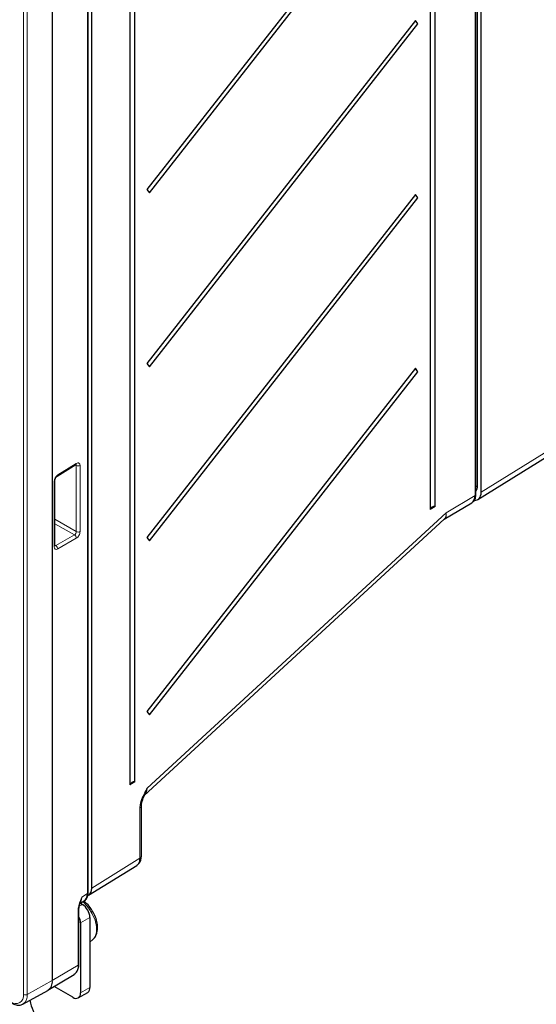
# Paper-space layout 'Blatt4' of a CAD drawing. Header units: millimetres. Extents: x 5 to 418, y 2 to 292.
# Tile 60 of 75: x 308 to 346, y 108 to 181. Entities that reach past the tile are written whole.
import ezdxf

# ---------------------------------------------------------------- set-up
doc = ezdxf.new("R2010")
doc.units = ezdxf.units.MM

psp = doc.layouts.new('Blatt4')

# ---------------------------------------------------------------- linework, layer by layer
at = {"color": 7, "linetype": 'Continuous', "lineweight": 18}
for p, q in [((341.874, 145.728), (341.874, 230.995)), ((312.741, 115.828), (312.741, 219.317)), ((307.945, 108.258), (307.945, 216.695)), ((308.226, 216.693), (308.226, 108.257)), ((342.323, 145.964), (348.239, 149.643)), ((310.513, 147.276), (311.903, 148.135)), ((311.9, 147.976), (311.824, 148.02)), ((311.9, 143.014), (311.9, 147.976)), ((312.186, 147.977), (312.186, 143.015)), ((310.24, 141.881), (310.24, 146.786)), ((341.93, 146.379), (342.046, 146.445)), ((339.691, 144.422), (341.874, 145.728)), ((317.226, 123.752), (339.691, 144.422)), ((310.296, 143.94), (311.9, 143.014)), ((311.761, 142.765), (310.296, 143.61)), ((310.372, 141.963), (311.761, 142.765)), ((310.296, 142.006), (310.372, 141.963)), ((311.903, 142.52), (310.513, 141.718)), ((316.68, 118.487), (316.68, 122.263)), ((313.064, 116.25), (316.68, 118.487)), ((312.32, 115.568), (312.741, 115.828)), ((312.047, 110.465), (312.047, 114.61)), ((312.125, 114.88), (312.362, 115.016)), ((312.22, 113.628), (312.927, 114.037)), ((312.047, 110.465), (310.099, 109.301)), ((308.226, 108.257), (310.099, 109.301)), ((312.22, 108.37), (312.927, 108.778))]:
    psp.add_line(p, q, dxfattribs=at)
at = {"color": 7, "linetype": 'Continuous', "lineweight": 25}
for p, q in [((341.93, 145.808), (341.93, 231.075)), ((342.046, 146.445), (342.046, 231.039)), ((342.323, 145.964), (342.323, 231.2)), ((338.857, 144.903), (338.857, 228.517)), ((338.49, 228.297), (338.49, 144.683)), ((312.798, 115.908), (312.798, 219.397)), ((313.064, 116.25), (313.064, 219.449)), ((310.099, 217.738), (310.099, 109.301)), ((315.932, 215.455), (315.932, 124.003)), ((316.3, 124.222), (316.3, 215.675)), ((337.392, 194.469), (317.216, 168.701)), ((317.397, 168.441), (337.573, 194.209)), ((337.392, 181.404), (317.216, 155.636)), ((337.573, 181.144), (337.392, 181.404)), ((317.397, 155.376), (337.573, 181.144)), ((317.216, 168.701), (317.397, 168.441)), ((337.392, 168.339), (317.216, 142.571)), ((317.397, 142.312), (337.573, 168.08)), ((337.573, 168.08), (337.392, 168.339)), ((317.216, 155.636), (317.397, 155.376)), ((337.392, 155.275), (317.216, 129.507)), ((337.573, 155.015), (337.392, 155.275)), ((317.397, 129.247), (337.573, 155.015)), ((342.086, 145.422), (348.007, 149.104)), ((310.475, 147.186), (311.864, 148.045)), ((310.296, 141.961), (310.296, 146.866)), ((339.549, 143.936), (341.63, 145.181)), ((338.857, 144.903), (338.49, 144.683)), ((316.996, 123.186), (339.55, 143.937)), ((317.216, 142.571), (317.397, 142.312)), ((317.216, 129.507), (317.397, 129.247)), ((316.3, 124.222), (315.932, 124.003)), ((316.792, 118.648), (316.792, 122.423)), ((312.826, 115.707), (316.444, 117.946)), ((312.103, 110.546), (312.103, 114.69)), ((312.181, 115.086), (312.504, 115.286)), ((312.21, 115.104), (312.362, 115.016)), ((312.219, 115.21), (312.228, 115.234)), ((312.927, 114.037), (312.927, 108.778)), ((312.22, 113.628), (312.22, 108.37)), ((312.927, 112.175), (313.154, 112.381)), ((309.777, 108.574), (311.735, 109.761)), ((311.735, 109.761), (311.759, 109.776)), ((311.655, 108.043), (310.244, 108.857)), ((307.894, 107.54), (309.758, 108.563)), ((312.055, 108.004), (312.762, 108.412))]:
    psp.add_line(p, q, dxfattribs=at)
at = {"color": 7, "linetype": 'Continuous', "lineweight": 18, "flags": 128}
psp.add_lwpolyline([(313.154, 112.381), (313.311, 112.589), (313.415, 112.94), (313.415, 113.369), (313.311, 113.84), (313.11, 114.317), (312.829, 114.759), (312.492, 115.132), (312.394, 115.217)], dxfattribs=at)
at = {"color": 7, "linetype": 'Continuous', "lineweight": 25, "flags": 128}
psp.add_lwpolyline([(307.911, 107.549), (307.904, 107.545), (307.894, 107.54)], dxfattribs=at)
at = {"color": 7, "linetype": 'Continuous', "lineweight": 25}
for centre, radius, start, end in [((337.87, 181.576), 0.524, 200.96265, 235.49902), ((337.87, 168.512), 0.524, 200.96265, 235.49902), ((337.87, 155.447), 0.524, 200.96265, 235.49902), ((341.325, 146.411), 0.721, 326.99473, 2.70669), ((341.832, 145.817), 0.099, 295.40964, 354.64502), ((338.814, 144.558), 0.348, 82.88227, 158.89699), ((316.256, 123.877), 0.348, 82.88227, 158.89699), ((311.699, 113.981), 1.229, 2.60548, 57.39452), ((311.098, 113.594), 1.122, 1.76861, 26.50348), ((309.342, 109.203), 0.764, 303.00067, 7.36088), ((312.547, 108.73), 0.384, 304.05635, 7.25583), ((311.875, 108.314), 0.349, 230.79671, 9.21404), ((312.592, 108.763), 4.294, 192.69799, 237.23752)]:
    psp.add_arc(centre, radius, start, end, dxfattribs=at)
at = {"color": 7, "linetype": 'Continuous', "lineweight": 18}
for centre, radius, start, end in [((311.805, 148.124), 0.0988, 307.03295, 6.40148), ((312.042, 148.248), 0.307, 242.55881, 298.01848), ((310.415, 147.265), 0.0985, 306.41766, 6.45379), ((310.198, 146.875), 0.0987, 295.32922, 355.33436), ((311.605, 142.511), 0.298, 1.72152, 58.27848), ((312.042, 143.286), 0.307, 242.55881, 298.01848), ((310.198, 141.97), 0.099, 295.38794, 354.63803), ((310.215, 141.709), 0.298, 1.72152, 58.27848), ((316.595, 122.442), 0.198, 295.37683, 355.03361), ((316.595, 118.666), 0.198, 295.40964, 354.64502), ((312.699, 115.918), 0.099, 295.38794, 354.63803), ((312.006, 114.698), 0.0965, 294.63263, 356.51686), ((311.254, 110.392), 0.796, 309.33694, 5.29596), ((312.004, 110.555), 0.099, 295.38794, 354.63803), ((307.362, 108.163), 0.592, 230.79671, 9.21404), ((307.444, 108.181), 0.785, 306.4741, 5.55242), ((308.087, 108.532), 0.308, 242.65648, 296.76622)]:
    psp.add_arc(centre, radius, start, end, dxfattribs=at)
for centre, major_axis, ratio, start_param, end_param in [((311.764, 147.891), (0.095, 0.176), 0.556897, 5.481434, 6.257706), ((311.908, 147.811), (0.195, 0.349), 0.567218, 5.489279, 7.077528), ((310.518, 146.952), (0.195, 0.349), 0.567218, 0.794343, 2.347686), ((338.828, 144.903), (-0.751, 0.946), 0.477741, 3.074506, 3.854951), ((338.828, 144.903), (-0.684, 0.996), 0.53414, 3.217807, 3.890374), ((311.764, 142.929), (0.095, 0.176), 0.556897, 3.893185, 5.481434), ((311.908, 142.849), (0.195, 0.349), 0.567218, 3.901029, 5.489279), ((310.374, 142.127), (0.095, 0.176), 0.556897, 3.117256, 3.893185), ((310.518, 142.047), (0.195, 0.349), 0.567218, 2.347686, 3.901029), ((316.382, 124.252), (-0.469, 1.158), 0.608875, 3.366244, 4.038811), ((315.826, 118.975), (-0.611, 1.033), 0.577354, 3.153354, 3.921037), ((311.474, 116.059), (-0.595, 1.043), 0.577137, 3.237715, 3.929825)]:
    psp.add_ellipse(centre, major_axis=major_axis, ratio=ratio, start_param=start_param, end_param=end_param, dxfattribs=at)
at = {"color": 7, "linetype": 'Continuous', "lineweight": 25}
for centre, major_axis, ratio, start_param, end_param in [((341.023, 146.216), (-0.603, 1.038), 0.579094, 3.149064, 3.925472), ((341.474, 146.454), (-0.6, 1.04), 0.577176, 2.779512, 3.926839), ((312.215, 116.74), (-0.6, 1.04), 0.577202, 3.159227, 3.92691), ((311.89, 116.317), (-0.605, 1.036), 0.577255, 3.156135, 3.924013)]:
    psp.add_ellipse(centre, major_axis=major_axis, ratio=ratio, start_param=start_param, end_param=end_param, dxfattribs=at)
for points, knots in [([(311.864, 148.045), (311.874, 148.05), (311.89, 148.058), (311.89, 148.058), (311.89, 148.057)], [0, 0, 0, 0, 0.582237, 1, 1, 1, 1]), ([(310.296, 146.866), (310.297, 146.881), (310.299, 146.911), (310.317, 146.977), (310.35, 147.048), (310.394, 147.114), (310.44, 147.162), (310.464, 147.178), (310.475, 147.186)], [0, 0, 0, 0, 0.156365, 0.321226, 0.502305, 0.692401, 0.861258, 1, 1, 1, 1]), ([(341.667, 145.224), (341.714, 145.258), (341.829, 145.344), (341.913, 145.558), (341.925, 145.73), (341.93, 145.808)], [0, 0, 0, 0, 0.272558, 0.672871, 1, 1, 1, 1]), ([(310.3, 141.932), (310.299, 141.933), (310.298, 141.934), (310.297, 141.953), (310.296, 141.961)], [0, 0, 0, 0, 0.54381, 1, 1, 1, 1]), ([(316.793, 122.424), (316.793, 122.427), (316.79, 122.468), (316.807, 122.607), (316.872, 122.85), (316.961, 123.081), (317.034, 123.223), (317.052, 123.257)], [0, 0, 0, 0, 0.014683, 0.226908, 0.499874, 0.880645, 1, 1, 1, 1]), ([(316.449, 117.966), (316.506, 118.003), (316.64, 118.092), (316.765, 118.337), (316.783, 118.54), (316.792, 118.648)], [0, 0, 0, 0, 0.253343, 0.600365, 1, 1, 1, 1]), ([(312.538, 115.327), (312.584, 115.361), (312.697, 115.446), (312.78, 115.658), (312.792, 115.831), (312.798, 115.908)], [0, 0, 0, 0, 0.266986, 0.670382, 1, 1, 1, 1]), ([(312.104, 114.692), (312.104, 114.701), (312.102, 114.75), (312.126, 114.9), (312.167, 115.066), (312.212, 115.181), (312.223, 115.208)], [0, 0, 0, 0, 0.065635, 0.367182, 0.85054, 1, 1, 1, 1]), ([(313.156, 114.463), (313.087, 114.577), (312.934, 114.831), (312.703, 115.093), (312.544, 115.205), (312.505, 115.232)], [0, 0, 0, 0, 0.383767, 0.849002, 1, 1, 1, 1]), ([(313.141, 112.389), (313.176, 112.416), (313.298, 112.508), (313.422, 112.758), (313.508, 113.105), (313.502, 113.514), (313.397, 113.953), (313.274, 114.283), (313.17, 114.44), (313.156, 114.463)], [0, 0, 0, 0, 0.06603, 0.230109, 0.400562, 0.584001, 0.77563, 0.967592, 1, 1, 1, 1]), ([(311.754, 109.793), (311.799, 109.82), (311.925, 109.896), (312.046, 110.129), (312.099, 110.366), (312.102, 110.513), (312.103, 110.546)], [0, 0, 0, 0, 0.191956, 0.540436, 0.899832, 1, 1, 1, 1]), ([(307.029, 107.613), (307.088, 107.582), (307.261, 107.492), (307.532, 107.442), (307.78, 107.466), (307.88, 107.543), (307.906, 107.564)], [0, 0, 0, 0, 0.195603, 0.568359, 0.88489, 1, 1, 1, 1])]:
    psp.add_open_spline(points, degree=3, knots=knots, dxfattribs=at)
at = {"color": 7, "linetype": 'Continuous', "lineweight": 18}
for points, knots in [([(316.68, 122.263), (316.691, 122.38), (316.716, 122.668), (316.903, 123.135), (317.093, 123.504), (317.198, 123.7), (317.225, 123.751), (317.226, 123.752)], [0, 0, 0, 0, 0.2440658, 0.5992824, 0.8954389, 0.9976934, 1, 1, 1, 1]), ([(317.226, 123.752), (317.225, 123.751), (317.218, 123.721), (317.204, 123.664), (317.182, 123.591), (317.149, 123.49), (317.106, 123.382), (317.067, 123.294), (317.05, 123.26), (317.049, 123.258)], [0, 0, 0, 0, 0.008001, 0.16749, 0.327254, 0.437465, 0.768852, 0.99182, 1, 1, 1, 1]), ([(312.047, 114.61), (312.047, 114.683), (312.056, 114.76), (312.088, 114.919), (312.111, 115), (312.162, 115.162), (312.192, 115.243), (312.254, 115.406), (312.287, 115.487), (312.32, 115.568)], [0, 0, 0, 0, 0.25, 0.25, 0.5, 0.5, 0.75, 0.75, 1, 1, 1, 1]), ([(312.228, 115.234), (312.229, 115.236), (312.259, 115.311), (312.288, 115.42), (312.313, 115.532), (312.318, 115.561), (312.319, 115.566), (312.32, 115.568)], [0, 0, 0, 0, 0.018843, 0.749293, 0.953472, 0.988684, 1, 1, 1, 1])]:
    psp.add_open_spline(points, degree=3, knots=knots, dxfattribs=at)

doc.saveas('drawing.dxf')
